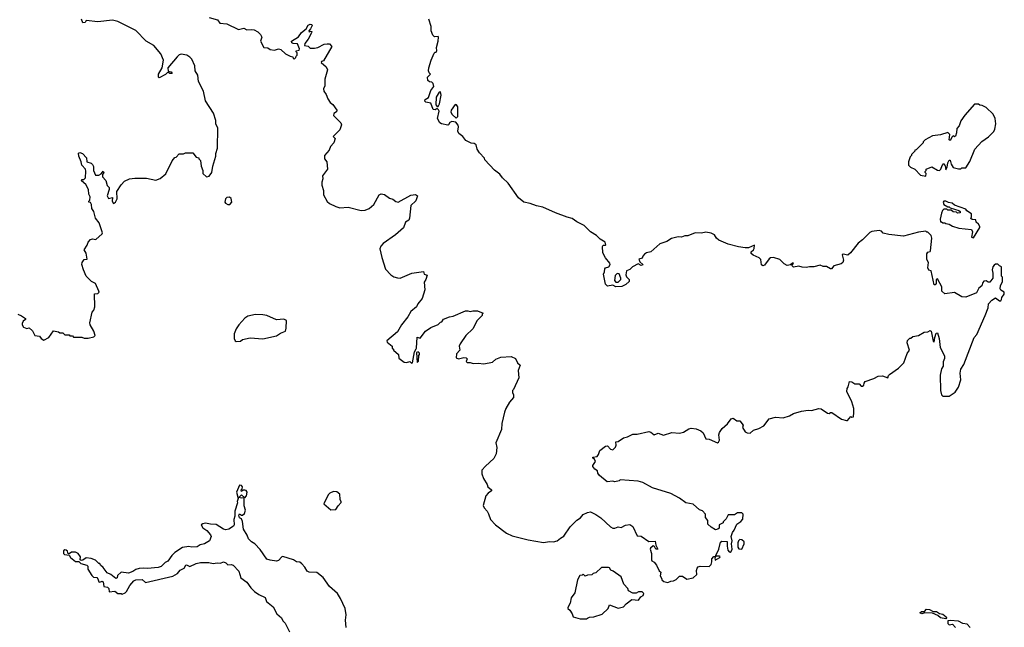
# Model space of a CAD drawing. Extents: x 1980017 to 2252640, y 74400 to 266395.
# Tile 168 of 256: x 2067897 to 2077208, y 220017 to 225759. Entities that reach past the tile are written whole.
import ezdxf

# ---------------------------------------------------------------- set-up
doc = ezdxf.new("R2010")
doc.units = 0

msp = doc.modelspace()

# ---------------------------------------------------------------- linework, layer by layer
at = {"layer": '0CON20XD'}
for points in [[(2067880, 222975), (2067915, 222960), (2067950, 222935), (2067950, 222925), (2067930.7, 222909.3), (2067920.7, 222889.3), (2067920, 222875), (2067932.3, 222852.3), (2067965, 222840), (2067987, 222847), (2068018.3, 222818.3), (2068040, 222775), (2068085, 222767.5), (2068098.8, 222745), (2068125, 222729.2), (2068172, 222755), (2068215, 222820), (2068265, 222810), (2068275, 222800), (2068305, 222800), (2068325, 222780), (2068365, 222780), (2068371.7, 222771.7), (2068395, 222770), (2068405, 222760), (2068485, 222760), (2068505, 222750), (2068545, 222750), (2068597, 222763), (2068610, 222775), (2068597.5, 222815), (2068562.5, 222875), (2068560, 222895), (2068582.5, 222995), (2068596.7, 223013.3), (2068607.5, 223045), (2068603, 223167), (2068637, 223173), (2068646.7, 223183.3), (2068646.4, 223193.6), (2068615, 223266.2), (2068575, 223283.3), (2068526.7, 223335), (2068500, 223395), (2068485.8, 223445), (2068487.5, 223465), (2068505, 223493.8), (2068536.2, 223495), (2068523.9, 223553.9), (2068506.7, 223585), (2068535, 223627.5), (2068544.3, 223655.7), (2068565, 223681.2), (2068585, 223687.5), (2068616.9, 223683.1), (2068675, 223733.8), (2068678.8, 223745), (2068648, 223838), (2068612.7, 223882.7), (2068596.2, 223945), (2068578.8, 223975), (2068575, 224012.5), (2068565, 224030), (2068550, 224035), (2068550, 224045), (2068560, 224055), (2068562.5, 224085), (2068550.7, 224110.7), (2068547.5, 224155), (2068521.7, 224201.7), (2068480, 224235), (2068485, 224250), (2068501.7, 224248.3), (2068517.5, 224265), (2068522.7, 224327.3), (2068517.6, 224347.6), (2068484.1, 224384.1), (2068477.3, 224417.3), (2068455, 224470), (2068453.3, 224496.7), (2068465, 224502.5), (2068490, 224495), (2068527.5, 224455), (2068532.5, 224415), (2068571.7, 224401.7), (2068585, 224390), (2068593, 224373), (2068594.2, 224334.2), (2068615, 224290), (2068645, 224290), (2068667.5, 224302.5), (2068685, 224327.5), (2068692.5, 224315), (2068680, 224295), (2068680, 224275), (2068710.7, 224240.7), (2068723, 224193), (2068741.7, 224171.7), (2068742.5, 224155), (2068723.6, 224093.6), (2068735, 224070), (2068775, 224080), (2068770, 224045), (2068785, 224023.3), (2068803.8, 224035), (2068817.1, 224065), (2068816.7, 224135), (2068855, 224197.5), (2068887, 224233), (2068933.6, 224256.4), (2068985, 224262.5), (2069095, 224262.5), (2069185, 224242.5), (2069225, 224256.7), (2069278.3, 224301.7), (2069337.5, 224425), (2069363.3, 224456.7), (2069375, 224460), (2069405, 224490), (2069445, 224490), (2069465, 224500), (2069535, 224500), (2069565, 224460), (2069590, 224455), (2069590, 224445), (2069607, 224427), (2069612.5, 224375), (2069630, 224335), (2069630, 224305), (2069663, 224273), (2069689.3, 224280.7), (2069712.5, 224315), (2069722.5, 224375), (2069751.7, 224468.3), (2069752.5, 224495), (2069767.5, 224545), (2069770, 224735), (2069750, 224775), (2069750, 224805), (2069730, 224875), (2069653.6, 224993.6), (2069636.2, 225085), (2069587.5, 225175), (2069582.5, 225235), (2069556.2, 225275), (2069552.3, 225322.3), (2069523.3, 225385), (2069506.7, 225405), (2069477.5, 225425), (2069425, 225433.8), (2069405, 225426), (2069385, 225407.5), (2069298.8, 225305), (2069301.7, 225271.7), (2069330, 225265), (2069338.3, 225251.7), (2069315, 225250), (2069308.3, 225258.3), (2069295, 225260), (2069275, 225240), (2069215, 225210), (2069210, 225215), (2069210, 225245), (2069243.3, 225305), (2069256.7, 225375), (2069232.5, 225435), (2069166.4, 225516.4), (2069092.5, 225555), (2068995, 225657.5), (2068825, 225743.3), (2068775, 225753.3), (2068635, 225740), (2068525, 225750), (2068515, 225732.5), (2068495, 225730), (2068480, 225765)], [(2069689.3, 225779.3), (2069767, 225757), (2069790, 225725), (2069855, 225720), (2069965, 225667.5), (2070015, 225677.5), (2070045, 225662.5), (2070085, 225666.7)], [(2070085, 225666.7), (2070115, 225662.5), (2070150, 225645), (2070175, 225620), (2070187.5, 225595), (2070172.5, 225555), (2070205, 225497.5), (2070241.7, 225491.7), (2070265, 225477.5), (2070305, 225472.5), (2070345, 225482.5), (2070365, 225477.5), (2070410, 225435), (2070453, 225413), (2070478.3, 225408.3), (2070481.7, 225391.7), (2070495, 225390), (2070508.3, 225401.7), (2070510, 225415), (2070520, 225425), (2070520, 225445), (2070510, 225455), (2070510, 225465), (2070538.3, 225471.7), (2070542.5, 225485), (2070525, 225532.5), (2070484.1, 225534.1), (2070471.4, 225541.4), (2070466.7, 225555), (2070531.7, 225598.3), (2070560.5, 225639.5), (2070606.4, 225673.6), (2070625, 225707.5), (2070643.6, 225716.4), (2070660, 225715), (2070662.5, 225705), (2070647, 225673), (2070630, 225655), (2070632.5, 225642.5), (2070645, 225650), (2070658.3, 225648.3), (2070656.7, 225635), (2070624.1, 225575.9), (2070592.5, 225535), (2070590, 225515), (2070625, 225510), (2070645, 225490), (2070685, 225490), (2070715, 225497.5), (2070775, 225527.5), (2070805, 225532.5), (2070825, 225530), (2070847, 225507), (2070770, 225370), (2070750, 225365), (2070747.5, 225355), (2070793.3, 225315), (2070806.7, 225285), (2070783.6, 225196.4), (2070782.5, 225135), (2070768.8, 225105), (2070771.2, 225085), (2070795, 225052.5), (2070810.5, 225010.5), (2070833.3, 224975), (2070857.3, 224957.3), (2070896.4, 224903.6), (2070893, 224887), (2070867, 224873), (2070863.3, 224855), (2070932.5, 224785), (2070940, 224765), (2070925, 224716.7), (2070860, 224655), (2070880, 224635), (2070867.5, 224595), (2070835, 224560), (2070822.5, 224525), (2070780, 224475), (2070780, 224445), (2070802.5, 224415), (2070807.5, 224345), (2070760, 224285), (2070762.5, 224255), (2070752.5, 224225), (2070752.5, 224195), (2070770, 224145), (2070770, 224105), (2070805, 224040), (2070825, 224022.5), (2070885, 223992.5), (2070925, 223982.5), (2071003, 223987), (2071127, 223957), (2071165, 223957.5), (2071200, 223975), (2071246.4, 224013.6), (2071297, 224103), (2071315, 224112.5), (2071345, 224106.7), (2071393.9, 224073.9), (2071425, 224063.3), (2071455, 224040), (2071475, 224034.2), (2071595, 224099.2), (2071638.3, 224108.3), (2071657.5, 224095), (2071643, 224047), (2071595, 224002.5), (2071582.9, 223882.9), (2071575, 223866), (2071546.2, 223845), (2071526.4, 223793.6), (2071450, 223725), (2071333.3, 223645), (2071311.7, 223618.3), (2071303.3, 223595), (2071320.7, 223510.7), (2071355, 223400), (2071407, 223347), (2071435, 223330), (2071468.3, 223318.3), (2071495, 223317.5), (2071605, 223362.5), (2071715, 223380), (2071720, 223355), (2071750, 223345), (2071736.7, 223305), (2071720.7, 223279.3), (2071726.7, 223205), (2071703.3, 223125), (2071662.5, 223075), (2071650, 223045), (2071595, 223000), (2071568.3, 222951.7), (2071507.5, 222875), (2071469.3, 222810.7), (2071370, 222725), (2071371.7, 222711.7), (2071420, 222675), (2071420, 222655), (2071430, 222645), (2071430, 222635), (2071480, 222595), (2071481.7, 222561.7), (2071533, 222523), (2071555, 222520), (2071585, 222530), (2071601.7, 222511.7), (2071610, 222515), (2071630.7, 222619.3), (2071645, 222650), (2071650, 222655), (2071655, 222760), (2071685, 222750), (2071733.6, 222816.4), (2071785, 222850), (2071855, 222877.5), (2071875, 222900), (2071890, 222905), (2071905, 222927.5), (2071960, 222950), (2071995, 222956), (2072113.6, 223006.4), (2072135, 223007.5), (2072155, 223000), (2072182.5, 223007.5), (2072226.2, 223006.2), (2072280, 222985), (2072270, 222975), (2072270, 222965), (2072223.3, 222916.7), (2072183, 222837), (2072117, 222773), (2072062.5, 222695), (2072052.5, 222675), (2072057.5, 222635), (2072028, 222602), (2072024.4, 222564.4), (2072045, 222554.2), (2072095, 222566), (2072120, 222565), (2072127.5, 222555), (2072118.3, 222528.3), (2072128.3, 222518.3), (2072155, 222520), (2072185, 222510), (2072233.6, 222513.6), (2072285, 222506.7), (2072367.7, 222522.3), (2072399.3, 222550.7), (2072445, 222570), (2072545, 222576.7), (2072586.4, 222556.4), (2072602.5, 222515), (2072630, 222495), (2072610, 222445), (2072617, 222373), (2072567.5, 222265), (2072557.5, 222255), (2072557.5, 222235), (2072567, 222213), (2072565, 222190), (2072527.5, 222145), (2072493.3, 222085), (2072480.7, 222049.3), (2072457, 221943), (2072452.5, 221885), (2072398.3, 221761.7), (2072407.5, 221715), (2072402.5, 221655), (2072379.3, 221610.7), (2072300.7, 221539.3), (2072268.3, 221501.7), (2072268.3, 221468.3), (2072283, 221423), (2072317, 221367), (2072322.5, 221345), (2072357.5, 221315), (2072357.5, 221305), (2072327.5, 221285), (2072305, 221260), (2072278.3, 221168.3), (2072287.5, 221145), (2072317.5, 221115), (2072330.7, 221090.7), (2072347.5, 221035), (2072397.5, 220985), (2072500, 220905), (2072555, 220880), (2072590.9, 220870.9), (2072705, 220844), (2072850.5, 220819.5), (2072907.7, 220827.7), (2072945, 220826), (2072980, 220835), (2073009.5, 220860.5), (2073043, 220877), (2073103, 220967), (2073165, 221029.2), (2073198.3, 221051.7), (2073225, 221083.3), (2073265, 221103.3), (2073295, 221106.7), (2073345, 221082.5), (2073390.7, 221050.7), (2073482.5, 220965), (2073505, 220953.3), (2073525, 220953.3), (2073555, 220966.7), (2073585, 220960), (2073625, 220982.5), (2073667, 220987), (2073695, 220970), (2073735, 220880), (2073775, 220877.5), (2073845, 220828.8), (2073905, 220832), (2073913.3, 220793.3), (2073930, 220755), (2073912.5, 220755), (2073899.3, 220779.3), (2073886, 220786), (2073863.3, 220765), (2073860, 220755), (2073870, 220715), (2073871.2, 220655), (2073874.3, 220644.3), (2073895, 220632.5), (2073917.5, 220605), (2073945, 220550), (2073958.3, 220538.3), (2073953, 220503), (2073970, 220475), (2073970, 220465), (2073988.3, 220448.3), (2074025, 220440), (2074055, 220452.5), (2074080, 220455), (2074103, 220467), (2074135, 220500), (2074165, 220500), (2074205, 220472.5), (2074265.9, 220484.1), (2074298.8, 220515), (2074296.2, 220555), (2074303.8, 220575), (2074313.1, 220586.9), (2074332.5, 220595), (2074415, 220590), (2074435, 220610), (2074442.5, 220635), (2074442.5, 220665), (2074460, 220685), (2074480, 220690), (2074470, 220675), (2074472.5, 220652.5), (2074517.5, 220675), (2074520, 220685), (2074515, 220690), (2074480, 220690), (2074480, 220695), (2074507.5, 220755), (2074525, 220820), (2074535, 220830), (2074588.3, 220828.3), (2074586.2, 220783.8), (2074592.9, 220745), (2074605, 220730), (2074615, 220727.5), (2074625.7, 220734.3), (2074634.2, 220755), (2074626.7, 220805), (2074633.3, 220835), (2074623.3, 220875), (2074636.4, 220913.6), (2074652.5, 220935), (2074677.5, 220992.5), (2074715, 221017.5), (2074735, 221040), (2074737.5, 221085), (2074725, 221100), (2074685, 221100), (2074655, 221080), (2074595, 221080), (2074578.3, 221041.7), (2074550, 221015), (2074550, 221005), (2074510, 220985), (2074510, 220955), (2074497, 220943), (2074475, 220936.7), (2074435, 220963.3), (2074405, 220992.5), (2074402.5, 221025), (2074383.3, 221055), (2074383.3, 221085), (2074355, 221116.2), (2074325, 221127.5), (2074265, 221180), (2074195, 221192.5), (2074135, 221237.5), (2074055, 221280), (2073880, 221335), (2073790, 221385), (2073746.4, 221396.4), (2073575, 221410), (2073565, 221400), (2073525, 221392.5), (2073505, 221397.5), (2073453, 221393), (2073380.7, 221450.7), (2073363, 221473), (2073360, 221495), (2073335, 221512.5), (2073317.5, 221535), (2073317.5, 221545), (2073342.5, 221585), (2073332.5, 221605), (2073317.5, 221615), (2073317.5, 221625), (2073357.7, 221632.3), (2073371.2, 221648.8), (2073383.2, 221686.8), (2073435, 221730), (2073455, 221732.5), (2073485, 221698.8), (2073505, 221693.3), (2073531.7, 221718.3), (2073537, 221737), (2073535, 221770), (2073555, 221772.5), (2073605, 221806.7), (2073645, 221816.7), (2073695, 221843.3), (2073735, 221841.2), (2073845, 221868), (2073865, 221861.2), (2073895, 221836), (2073935, 221851.2), (2073985, 221834), (2074065, 221858), (2074135, 221850), (2074175, 221860), (2074225, 221893.3), (2074245, 221898.8), (2074295, 221891.2), (2074337.5, 221875), (2074358.8, 221855), (2074385, 221797.5), (2074415, 221793.3), (2074495, 221761.2), (2074505, 221766.2), (2074514, 221785), (2074509.2, 221835), (2074515, 221857.5), (2074538.8, 221895), (2074590, 221940), (2074625, 221986), (2074645, 221993.3), (2074678.3, 221968.3), (2074705, 221966.7), (2074737, 221927), (2074732.5, 221905), (2074757.5, 221865), (2074775, 221853.3), (2074805, 221850), (2074835, 221880), (2074885, 221895.8), (2074935, 221922), (2074985, 221986.2), (2075045, 222002), (2075115, 221996.2), (2075175, 222014.2), (2075215, 222038.8), (2075290.3, 222059.7), (2075352.5, 222067.5), (2075385, 222064.2), (2075455, 222083.8), (2075475, 222080), (2075535, 222040), (2075551.7, 222038.3), (2075563, 222047), (2075575, 222046.2), (2075667.5, 221985), (2075715, 221970), (2075725, 221972.5), (2075755, 222010), (2075765, 222002.5), (2075780, 222005), (2075783, 222047), (2075783.3, 222085), (2075766.4, 222146.4), (2075717.5, 222245), (2075720, 222275), (2075731.7, 222288.3), (2075745, 222340), (2075765, 222336), (2075795, 222318.6), (2075835, 222316.9), (2075855, 222296), (2075865, 222294.2), (2075878.8, 222305), (2075881.2, 222325), (2075890.8, 222339.2), (2075975, 222368), (2076015, 222391.4), (2076057, 222393), (2076107, 222373), (2076112.5, 222395), (2076122.5, 222405), (2076207.5, 222465), (2076257.5, 222515), (2076290, 222605), (2076310, 222635), (2076290, 222705), (2076293, 222727), (2076315, 222750), (2076325, 222750), (2076343.6, 222766.4), (2076395, 222773.3), (2076450, 222805), (2076485, 222810), (2076505, 222822.5), (2076516.2, 222815), (2076535, 222720), (2076545, 222710), (2076550, 222755), (2076563.6, 222796.4), (2076575, 222800), (2076591.2, 222745), (2076600.7, 222660.7), (2076641.7, 222581.7), (2076641.7, 222558.3), (2076630, 222525), (2076630, 222485), (2076615, 222460), (2076600.5, 222399.5), (2076604.2, 222255), (2076614.2, 222215), (2076625, 222202.5), (2076685, 222200), (2076741.7, 222238.3), (2076773.9, 222286.1), (2076796.2, 222355), (2076791.2, 222418.8), (2076797.5, 222455), (2076825, 222500), (2076922.5, 222755)], [(2076922.5, 222755), (2076947, 222783), (2077026.7, 222965), (2077053.3, 223035), (2077057.5, 223075), (2077090.7, 223109.3), (2077125, 223130), (2077162.3, 223102.3), (2077175, 223103.3), (2077182.5, 223115), (2077183.3, 223135), (2077206.7, 223165), (2077207.5, 223185), (2077175, 223202.5), (2077167.5, 223215), (2077172.5, 223245), (2077190, 223285), (2077190, 223325), (2077180, 223335), (2077180, 223425), (2077161.7, 223431.7), (2077145, 223450), (2077125, 223450), (2077111.7, 223438.3), (2077100, 223425), (2077092.5, 223395), (2077100, 223365), (2077100, 223315), (2077071.7, 223278.3), (2077055, 223277.5), (2077035, 223292.5), (2077015, 223287.5), (2077003.8, 223275), (2076995.7, 223244.3), (2076967.7, 223222.3), (2076943.6, 223176.4), (2076843.6, 223136.4), (2076805, 223140), (2076735, 223180), (2076645, 223167.5), (2076617.5, 223195), (2076617.5, 223235), (2076575, 223310), (2076563.3, 223305), (2076563.3, 223265), (2076555, 223252.5), (2076545, 223252.5), (2076517, 223387), (2076495, 223392.5), (2076483.8, 223415), (2076490, 223465), (2076473.9, 223493.9), (2076474, 223545), (2076485, 223561.2), (2076505, 223567.5), (2076510, 223575), (2076523.6, 223693.6), (2076515, 223720), (2076485, 223750), (2076475, 223750), (2076465, 223760), (2076395, 223750), (2076255, 223714), (2076115, 223727.5), (2076063, 223743), (2076045, 223760), (2076025, 223767.5), (2075955, 223757.5), (2075935, 223747.5), (2075865, 223677.5), (2075825, 223647.5), (2075753, 223557), (2075726.4, 223533.6), (2075685, 223542.5), (2075675, 223537.5), (2075686.2, 223485), (2075681.2, 223465), (2075665, 223452), (2075595, 223433.3), (2075573.6, 223403.6), (2075565, 223403.3), (2075527, 223427), (2075495, 223427.1), (2075465, 223438.1), (2075407.7, 223422.3), (2075366.4, 223423.6), (2075335, 223416.2), (2075295, 223420), (2075265, 223430), (2075215, 223419.4), (2075197.5, 223435), (2075215, 223456.7), (2075205, 223458.8), (2075187, 223443), (2075155, 223437.5), (2075125, 223452.5), (2075083.6, 223493.6), (2075025, 223512.5), (2074995, 223507.5), (2074985, 223500), (2074939.8, 223440.2), (2074923.3, 223433.3), (2074912.7, 223442.7), (2074903.6, 223493.6), (2074889.3, 223509.3), (2074833.9, 223533.9), (2074815, 223550), (2074812.5, 223565), (2074835.7, 223584.3), (2074842.3, 223597.7), (2074845, 223626.7), (2074787.5, 223602.5), (2074758.3, 223601.7), (2074695, 223611.4), (2074595, 223639.2), (2074508.8, 223675), (2074486, 223695), (2074465.9, 223725.9), (2074435, 223741.2), (2074385, 223751.2), (2074345, 223741.2), (2074285, 223744), (2074215, 223715.7), (2074185, 223717.1), (2074155, 223704), (2074122.7, 223707.3), (2074060.3, 223689.7), (2074015, 223664), (2073948.8, 223641.2), (2073865, 223566.2), (2073825, 223556), (2073805.9, 223544.1), (2073788.8, 223525), (2073782.5, 223505), (2073752.5, 223495), (2073760.7, 223470.7), (2073790, 223445), (2073785, 223440), (2073775, 223437.5), (2073745, 223452.5), (2073692.5, 223425), (2073665, 223397.5), (2073633.9, 223386.1), (2073628.3, 223348.3), (2073635, 223330), (2073660, 223305), (2073660, 223285), (2073627.5, 223255), (2073591.7, 223238.3), (2073535, 223233.3), (2073505, 223250), (2073455, 223240), (2073435, 223260), (2073416.7, 223355), (2073426.2, 223375), (2073428.8, 223405), (2073436.7, 223415), (2073467.4, 223422.6), (2073480.6, 223445), (2073478.7, 223458.7), (2073435, 223508), (2073410.6, 223555), (2073408, 223615), (2073415, 223628.8), (2073435, 223627.5), (2073438, 223632), (2073432, 223655), (2073385, 223686.2), (2073350.5, 223720.5), (2073293.3, 223755), (2073233.6, 223813.6), (2073165, 223847.5), (2073121.7, 223881.7), (2073075, 223892.5), (2072963.3, 223933.3), (2072845, 223987.5), (2072785, 223998.8), (2072725, 224023.3), (2072663.8, 224033.8), (2072615, 224076.7), (2072516, 224215), (2072462, 224265), (2072437.7, 224297.7), (2072385, 224337.5), (2072296.7, 224435), (2072290.5, 224450.5), (2072245, 224501.2), (2072223.8, 224535), (2072212.5, 224575), (2072195, 224587.5), (2072165, 224591.2), (2072115, 224618.8), (2072085.9, 224655.9), (2072050, 224685), (2072040, 224705), (2072046.7, 224745), (2072042.7, 224762.7), (2072020, 224790), (2071983.6, 224796.4), (2071963.6, 224786.4), (2071953, 224767), (2071945, 224763.8), (2071885, 224773.8), (2071870, 224785), (2071847.5, 224825), (2071863.3, 224895), (2071858.3, 224908.3), (2071845, 224920), (2071825, 224907.5), (2071805, 224910), (2071785, 224970), (2071738.3, 224978.3), (2071728.3, 224988.3), (2071730, 225005), (2071762.5, 225025), (2071785, 225090), (2071813, 225127), (2071806.7, 225155), (2071795, 225170), (2071772.5, 225172.5), (2071757.5, 225185), (2071752.5, 225215), (2071780, 225245), (2071767.5, 225257.5), (2071763.8, 225275), (2071766.2, 225305), (2071786.2, 225375), (2071815, 225442.5), (2071825, 225452.5), (2071835, 225452.5), (2071842.5, 225465), (2071837.5, 225497.5), (2071853.8, 225555), (2071857.5, 225595), (2071855, 225600), (2071818.3, 225598.3), (2071803, 225613), (2071787.5, 225655), (2071787.5, 225695), (2071765, 225762.5)], [(2071855, 224940), (2071866.7, 224965), (2071882.5, 225045), (2071875, 225076.7), (2071863.3, 225075), (2071833.9, 225026.1), (2071832.5, 224955), (2071845, 224940), (2071855, 224940)], [(2072025, 224830), (2072040, 224845), (2072040, 224935), (2072027.5, 224955), (2072015, 224956.7), (2071977.5, 224905), (2071973.3, 224885), (2071985, 224862.5), (2072025, 224830)], [(2076465, 224280), (2076470, 224305), (2076460, 224315), (2076460, 224325), (2076470, 224335), (2076470, 224345), (2076523, 224367), (2076576.4, 224336.4), (2076595, 224333.8), (2076608.8, 224345), (2076619.3, 224380.7), (2076635, 224400), (2076647, 224377), (2076655, 224340), (2076666.7, 224365), (2076673, 224407), (2076685, 224430), (2076695, 224430), (2076704.1, 224394.1), (2076723, 224363), (2076775, 224350), (2076795, 224350), (2076805, 224360), (2076845, 224360), (2076881.7, 224418.3), (2076927.5, 224535), (2076995, 224607.5), (2077059.3, 224650.7), (2077107, 224703), (2077117, 224723), (2077127.5, 224775), (2077122.5, 224825), (2077102.5, 224865), (2077035, 224930), (2076997, 224947), (2076975, 224950), (2076965, 224960), (2076925, 224960), (2076835, 224857.5), (2076795, 224802.5), (2076779.2, 224755), (2076758, 224732), (2076755, 224690), (2076745, 224657.5), (2076735, 224652.5), (2076725, 224660), (2076711.7, 224648.3), (2076699.3, 224620.7), (2076695, 224617.5), (2076687.5, 224625), (2076692.5, 224675), (2076675, 224692.5), (2076605, 224672.5), (2076528.3, 224661.7), (2076460, 224625), (2076440, 224605), (2076440, 224595), (2076428.3, 224581.7), (2076375, 224530), (2076360, 224525), (2076360, 224515), (2076330, 224485), (2076330, 224475), (2076318.3, 224461.7), (2076302.5, 224415), (2076302.5, 224385), (2076320, 224365), (2076360, 224345), (2076415, 224290), (2076465, 224280)], [(2069885, 224012.5), (2069902.5, 224035), (2069895, 224070), (2069881.7, 224081.7), (2069855, 224077.5), (2069842.5, 224065), (2069837.5, 224035), (2069843.6, 224023.6), (2069865, 224012.5), (2069885, 224012.5)], [(2076915, 223697.5), (2076976.7, 223795), (2076976.7, 223805), (2076965, 223827.5), (2076940, 223845), (2076938.3, 223868.3), (2076905, 223870), (2076891.7, 223881.7), (2076897.5, 223895), (2076897.5, 223925), (2076853.6, 223953.6), (2076845, 223967.5), (2076736.1, 224006.1), (2076715, 224026.2), (2076680.7, 224030.7), (2076655, 224043.3), (2076635, 224042.5), (2076630, 224035), (2076635, 224012.5), (2076675, 223990), (2076685, 223990), (2076695, 223980), (2076777, 223957), (2076790, 223945), (2076790, 223935), (2076765, 223930), (2076755, 223940), (2076723, 223943), (2076705, 223960), (2076675, 223960), (2076665, 223970), (2076635, 223970), (2076623.3, 223956.7), (2076615, 223930), (2076602.5, 223875), (2076605, 223850), (2076615, 223850), (2076625, 223840), (2076645, 223840), (2076653, 223833), (2076687, 223827), (2076718.3, 223808.3), (2076778.3, 223788.3), (2076897, 223777), (2076907.5, 223755), (2076897.5, 223705), (2076915, 223697.5)], [(2073555, 223280), (2073580, 223305), (2073580, 223315), (2073566.4, 223356.4), (2073545, 223360), (2073528.3, 223341.7), (2073520, 223295), (2073535, 223280), (2073555, 223280)], [(2069945, 222717.5), (2069985, 222722.5), (2070005, 222736.7), (2070075, 222753.3), (2070195, 222742.5), (2070325, 222770.8), (2070363.9, 222796.1), (2070408.8, 222815), (2070418, 222845), (2070420, 222915), (2070395, 222930), (2070323.9, 222923.9), (2070232.3, 222962.3), (2070195, 222970), (2070125, 222974), (2070055, 222956.7), (2070025, 222937.5), (2069967.5, 222875), (2069942.3, 222837.7), (2069925, 222790), (2069923.3, 222745), (2069933.6, 222723.6), (2069945, 222717.5)], [(2071655, 222520), (2071667, 222533), (2071670, 222585), (2071677.5, 222595), (2071677, 222607), (2071665, 222620), (2071650, 222615), (2071655, 222520)], [(2070984.4, 220015), (2070976.2, 220085), (2070983.6, 220133.6), (2070973.3, 220195), (2070929.5, 220289.5), (2070901.2, 220335), (2070825, 220402.5), (2070765, 220488.8), (2070705, 220535.8), (2070635, 220538), (2070615.9, 220545.9), (2070592.5, 220585), (2070565, 220618), (2070545, 220632), (2070515, 220637.1), (2070485, 220655.6), (2070385, 220686.2), (2070375, 220682.5), (2070345, 220648.8), (2070325, 220642), (2070265, 220650), (2070235, 220661.2), (2070171.7, 220751.7), (2070120, 220805), (2070087.5, 220825), (2070061.7, 220851.7), (2070047.7, 220887.7), (2070013.3, 220945), (2070005, 221017.5), (2069993, 221043), (2069975, 221050), (2069967.5, 221075), (2069975, 221090), (2069995, 221076.7), (2070005, 221076.7), (2070021.7, 221091.7), (2070031.2, 221125), (2070018, 221165), (2070020, 221240), (2069995, 221237.5), (2069970, 221245), (2069995, 221270), (2070025, 221240), (2070041.7, 221258.3), (2070047.5, 221295), (2070038.3, 221308.3), (2070025, 221312.5), (2070008.3, 221311.7), (2069995, 221300), (2069990, 221315), (2070000, 221325), (2070002.5, 221345), (2069995, 221357.5), (2069975, 221360), (2069946.2, 221295), (2069962.5, 221235), (2069954, 221205), (2069956.4, 221193.6), (2069930, 221115), (2069931.7, 221068.3), (2069920.5, 221035), (2069924.1, 220985.9), (2069918, 220972), (2069875, 220943.8), (2069845, 220938.8), (2069825, 220943.3), (2069755, 220988.8), (2069700.5, 220990.5), (2069655, 221000), (2069630, 220995), (2069612.5, 220985), (2069627, 220957), (2069665, 220932.5), (2069701.7, 220891.7), (2069706.7, 220875), (2069692.5, 220835), (2069643.9, 220806.1), (2069604.3, 220795.7), (2069575, 220777.5), (2069525, 220774.4), (2069495, 220780.8), (2069435, 220771.2), (2069363.3, 220725), (2069333.9, 220696.1), (2069297.7, 220642.3), (2069272.1, 220627.9), (2069235, 220591.2), (2069207.5, 220582.5), (2069105, 220572), (2069065, 220576), (2069025, 220571.2), (2068995, 220563.8), (2068966.8, 220543.2), (2068925, 220530), (2068855, 220536.7), (2068822.5, 220505), (2068817.5, 220485), (2068805, 220477.5), (2068760, 220515), (2068722.3, 220532.3), (2068685, 220583.3), (2068660, 220605), (2068655, 220620), (2068645, 220620), (2068615, 220650), (2068571.7, 220668.3), (2068525, 220672.5), (2068495, 220650), (2068478.3, 220648.3), (2068470, 220655), (2068471.7, 220681.7), (2068450, 220715), (2068425, 220727.5), (2068385, 220727.5), (2068365, 220710), (2068355, 220710), (2068350, 220735), (2068337, 220747), (2068325, 220750), (2068311.7, 220738.3), (2068310, 220715), (2068320, 220705), (2068365, 220700), (2068377.5, 220675), (2068425, 220640), (2068455, 220640), (2068475, 220620), (2068530, 220605), (2068540, 220595), (2068540, 220565), (2068577.5, 220505), (2068595, 220490), (2068625, 220487.5), (2068636.1, 220476.1), (2068645, 220447.5), (2068655, 220443.8), (2068675, 220452.5), (2068686, 220446), (2068693, 220403), (2068727, 220397), (2068740, 220385), (2068742.5, 220352.5), (2068795, 220357.5), (2068825, 220337.5), (2068855, 220337.5), (2068865, 220330), (2068895, 220342.5), (2068907.5, 220355), (2068937, 220413), (2068976, 220455), (2068995, 220466.9), (2069055, 220467.5), (2069085, 220440), (2069345, 220500), (2069390, 220525), (2069415, 220556.7), (2069452.5, 220575), (2069466.4, 220603.6), (2069475, 220606.2), (2069505, 220592), (2069565, 220620.8), (2069605, 220630), (2069685, 220628.8), (2069725, 220618.8), (2069765, 220627.5), (2069795, 220622.5), (2069825, 220636.7), (2069845, 220627.5), (2069865, 220607.5), (2069895, 220610), (2069915, 220602.5), (2069968.3, 220548.3), (2069987.5, 220485), (2070045, 220443.8), (2070080.9, 220390.9), (2070116.1, 220356.1), (2070157.3, 220327.3), (2070217.7, 220297.7), (2070231.7, 220261.7), (2070295, 220210), (2070326.7, 220145), (2070372.5, 220105), (2070385, 220077.5), (2070407, 220057), (2070447.5, 219975)], [(2070838.3, 221128.3), (2070885, 221130), (2070907.5, 221165), (2070937.5, 221195), (2070937, 221203), (2070927.5, 221225), (2070922.5, 221275), (2070895, 221297.5), (2070865, 221300), (2070830, 221285), (2070815, 221270), (2070772.5, 221185), (2070838.3, 221128.3)], [(2074725, 220753.8), (2074746.7, 220805), (2074746.2, 220825), (2074726.2, 220845), (2074705, 220847.1), (2074694, 220835), (2074688, 220815), (2074687.5, 220775), (2074697.7, 220757.7), (2074725, 220753.8)], [(2073197, 220097), (2073255, 220097.5), (2073265, 220102.5), (2073285, 220112.5), (2073325, 220116.7), (2073405, 220142.5), (2073460, 220195), (2073475, 220230), (2073555, 220196.7), (2073605, 220210), (2073630.7, 220239.3), (2073685, 220280), (2073747, 220273), (2073770, 220305), (2073793, 220317), (2073797.5, 220335), (2073783, 220353), (2073748.3, 220351.7), (2073725, 220340), (2073695, 220340), (2073655, 220362.5), (2073647.5, 220385), (2073610, 220425), (2073583.8, 220495), (2073508.3, 220548.3), (2073487, 220557), (2073475, 220577.5), (2073465, 220582.5), (2073398.3, 220581.7), (2073345, 220532.5), (2073320, 220525), (2073307, 220513), (2073265, 220510), (2073245, 220500), (2073225, 220520), (2073215, 220510), (2073195, 220507.5), (2073170, 220465), (2073146.4, 220343.6), (2073112.5, 220295), (2073102.5, 220245), (2073080, 220205), (2073080, 220195), (2073098.8, 220178.8), (2073120, 220145), (2073130, 220115), (2073197, 220097)], [(2076655, 220096.2), (2076605, 220105.8), (2076577.5, 220127.5), (2076529.3, 220149.3), (2076456.4, 220153.6), (2076426.4, 220143.6), (2076410, 220155), (2076425, 220166.2), (2076452.5, 220167.5), (2076473, 220187), (2076500, 220185), (2076535, 220166.7), (2076565, 220166), (2076595, 220145.8), (2076625, 220141.9), (2076658.1, 220115), (2076662, 220105), (2076655, 220096.2)], [(2076886.1, 220016.1), (2076856.7, 220045), (2076815, 220054.2), (2076775, 220074), (2076695, 220081.2), (2076675, 220077.5), (2076673, 220053), (2076685, 220040), (2076716.4, 220046.4), (2076745, 220013.8)]]:
    msp.add_lwpolyline(points, dxfattribs=at)

doc.saveas('drawing.dxf')
